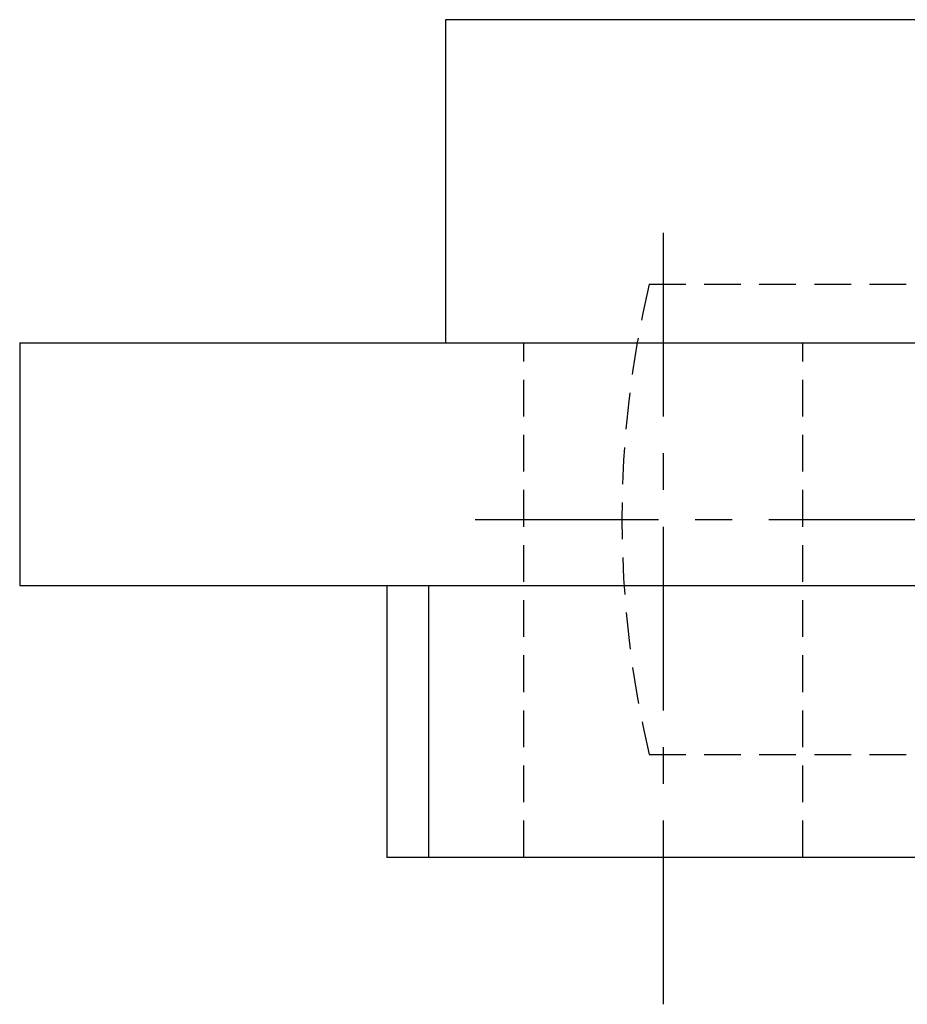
# Model space of a CAD drawing. Extents: x -121 to 264, y -121 to 264.
# Tile 3 of 11: x -111 to -51, y 187 to 254. Entities that reach past the tile are written whole.
import ezdxf

# ---------------------------------------------------------------- set-up
doc = ezdxf.new("R2010")
doc.units = 0
doc.header["$LTSCALE"] = 10
doc.linetypes.add('CENTER', pattern=[2, 1.25, -0.25, 0.25, -0.25])
doc.linetypes.add('HIDDEN', pattern=[0.375, 0.25, -0.125])
doc.layers.get('0').update_dxf_attribs({"linetype": 'CONTINUOUS'})
doc.layers.add('CENTER', color=1, linetype='CENTER')
doc.layers.add('HIDDEN', color=3, linetype='HIDDEN')

msp = doc.modelspace()

# ---------------------------------------------------------------- linework, layer by layer
for p, q in [((-82, 254.3), (-82, 232.3)), ((82, 254.3), (-82, 254.3)), ((-111, 232.3), (-111, 215.8)), ((-111, 232.3), (111, 232.3)), ((-111, 215.8), (111, 215.8)), ((-86, 215.8), (-86, 197.3)), ((-83.175, 215.8), (-83.175, 197.3)), ((-4.83, 197.3), (-86, 197.3))]:
    msp.add_line(p, q)
at = {"layer": 'CENTER'}
for p, q in [((-67.175, 187.3), (-67.175, 242.3)), ((-80, 220.3), (80, 220.3))]:
    msp.add_line(p, q, dxfattribs=at)
at = {"layer": 'HIDDEN'}
for p, q in [((-68.147, 236.3), (68.147, 236.3)), ((-76.675, 197.3), (-76.675, 232.3)), ((-57.675, 197.3), (-57.675, 232.3)), ((-68.147, 204.3), (68.147, 204.3))]:
    msp.add_line(p, q, dxfattribs=at)
msp.add_arc((0, 220.3), 70, 166.78702, 193.21298, dxfattribs=at)

doc.saveas('drawing.dxf')
